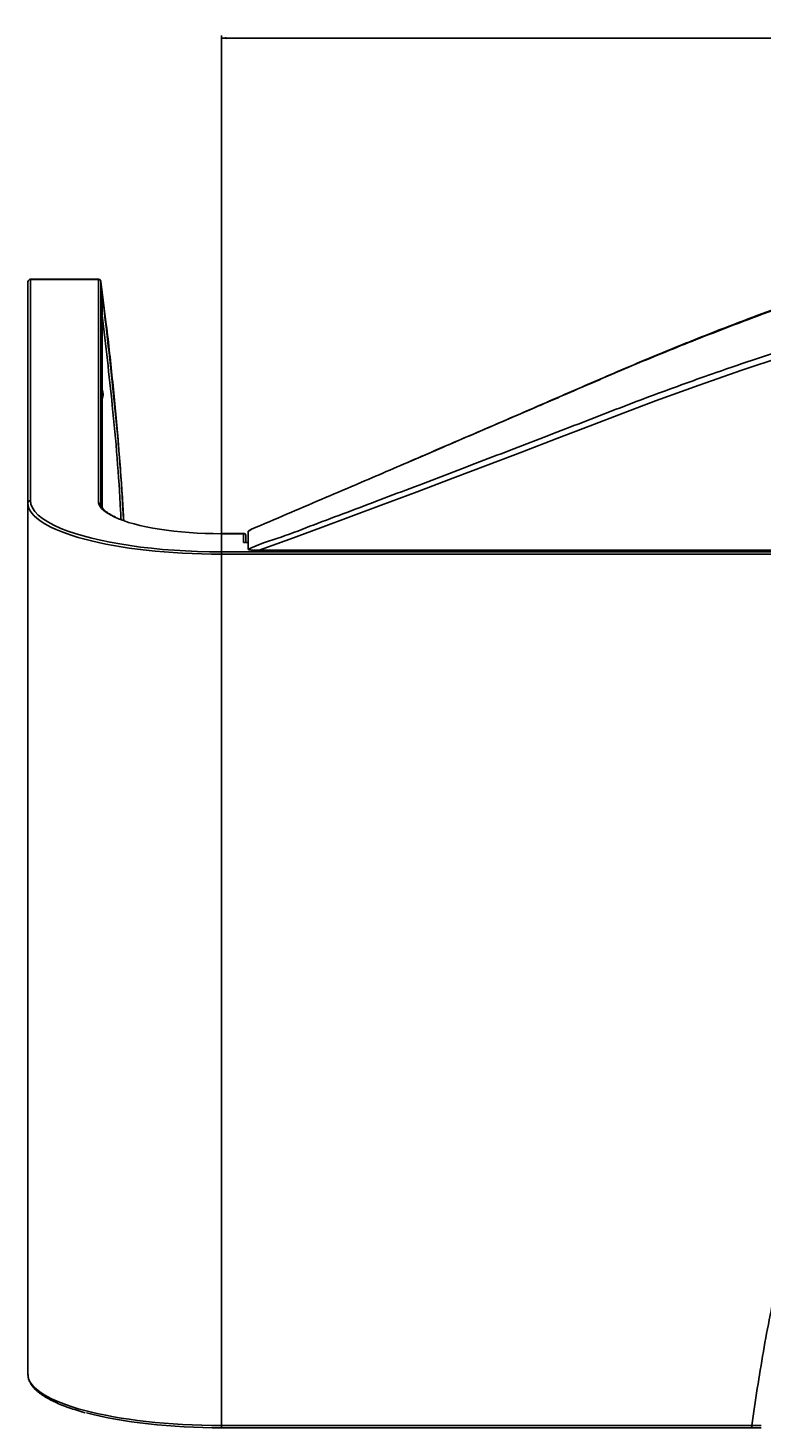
# Model space of a CAD drawing. Header units: millimetres. Extents: x 105 to 2940, y 116 to 1558.
# Tile 1 of 38: x 105 to 408, y 116 to 694. Entities that reach past the tile are written whole.
import ezdxf

# ---------------------------------------------------------------- set-up
doc = ezdxf.new("R2010")
doc.units = ezdxf.units.MM
doc.layers.add('FORMAT', color=7, linetype='Continuous')
doc.styles.add('SLDTEXTSTYLE0', font='TXT', dxfattribs={"width": 0.605})
doc.dimstyles.new('SLDDIMSTYLE1', dxfattribs={"dimtxt": 3.081982, "dimasz": 2, "dimexe": 0, "dimexo": 0.0625, "dimgap": 0.770496, "dimtad": 1, "dimrnd": 1e-09, "dimzin": 12, "dimdsep": 46, "dimtxsty": 'SLDTEXTSTYLE0', "dimsah": 1, "dimcen": 0.09, "dimadec": 0, "dimazin": 3, "dimtfac": 1, "dimtofl": 0, "dimtmove": 0, "dimatfit": 3, "dimfxl": 1, "dimfrac": 2, "dimtolj": 1, "dimtzin": 12, "dimarcsym": 0})

# ---------------------------------------------------------------- blocks, each defined once
blk = doc.blocks.new('_D_5')
at = {"layer": 'FORMAT'}
for p, q in [((184.76, 477.76), (184.76, 690.93)), ((184.76, 689.94), (2044.76, 689.94)), ((2044.76, 477.76), (2044.76, 690.93))]:
    blk.add_line(p, q, dxfattribs=at)
for points in [[(184.76, 689.94), (186.76, 689.44), (186.76, 690.44)], [(2044.76, 689.94), (2042.76, 690.44), (2042.76, 689.44)]]:
    blk.add_solid(points, dxfattribs=at)
at = {"layer": 'FORMAT', "insert": (1110.06, 694.03), "char_height": 3.175, "attachment_point": 1, "style": 'SLDTEXTSTYLE0'}
blk.add_mtext('1860', dxfattribs=at)

msp = doc.modelspace()

# ---------------------------------------------------------------- linework, layer by layer
at = {"color": 7, "linetype": 'Continuous', "lineweight": 25}
for p, q in [((133.888, 590.303), (105.76, 590.303)), ((105.76, 590.269), (105.76, 498.899)), ((133.888, 590.269), (105.76, 590.269)), ((133.888, 497.93), (133.888, 590.269)), ((104.76, 497.933), (104.76, 589.303)), ((134.879, 589.435), (134.879, 497.105)), ((135.431, 496.067), (135.431, 583.416)), ((104.76, 138.078), (104.76, 497.933)), ((197.063, 487.077), (195.756, 486.315)), ((195.76, 486.277), (195.76, 482.212)), ((194.019, 485.267), (184.76, 485.267)), ((184.76, 485.267), (184.76, 485.233)), ((193.76, 485.233), (184.76, 485.233)), ((193.76, 481.535), (193.76, 485.233)), ((195.76, 481.569), (194.019, 481.569)), ((194.76, 484.526), (194.76, 481.569)), ((195.76, 482.212), (195.76, 478.776)), ((184.76, 476.765), (184.76, 477.731)), ((184.76, 477.731), (547.073, 477.731)), ((184.76, 116.91), (184.76, 476.765)), ((547.012, 476.765), (184.76, 476.765)), ((538.826, 478.366), (200.284, 478.366)), ((184.76, 116.91), (403.775, 116.91)), ((184.76, 115.91), (403.811, 115.91)), ((403.775, 116.91), (403.776, 116.922))]:
    msp.add_line(p, q, dxfattribs=at)
at = {"color": 8, "linetype": 'Continuous', "lineweight": 25}
for p, q in [((105.76, 590.303), (105.76, 590.269)), ((133.888, 590.269), (133.888, 590.303)), ((135.422, 496.08), (135.422, 583.544)), ((135.422, 583.544), (135.431, 583.416)), ((195.76, 481.535), (193.76, 481.535)), ((184.76, 115.91), (184.76, 116.91))]:
    msp.add_line(p, q, dxfattribs=at)
at = {"color": 8, "linetype": 'Continuous', "lineweight": 25, "flags": 128}
for points in [[(135.757, 581.61), (135.732, 581.607), (135.672, 581.6), (135.578, 581.588), (135.455, 581.572), (135.431, 581.569)], [(197.063, 487.075), (197.083, 487.085), (197.168, 487.096)]]:
    msp.add_lwpolyline(points, dxfattribs=at)
at = {"color": 7, "linetype": 'Continuous', "lineweight": 25, "flags": 128}
msp.add_lwpolyline([(416.409, 558.335), (399.678, 552.762), (382.048, 546.629), (363.995, 540.071), (350.621, 535.029), (337.03, 529.793), (323.259, 524.481), (309.147, 519.077), (294.875, 513.639), (280.298, 508.115), (265.599, 502.576), (250.744, 497.012), (238.218, 492.347), (225.614, 487.677), (212.975, 483.02), (200.284, 478.366), (200.284, 478.366)], dxfattribs=at)
at = {"color": 7, "linetype": 'Continuous', "lineweight": 25}
for centre, radius, start, end in [((105.76, 589.303), 1, 90, 180), ((105.743, 589.286), 0.983, 89.016197, 178.995018), ((133.888, 589.303), 1, 7.54996, 90), ((133.902, 589.28), 0.989, 8.974779, 90.799737), ((128.76, 542.787), 7, 342.352589, 17.647411), ((105.743, 497.915), 0.983, 89.016559, 178.994656), ((197.564, 486.21), 1, 113.081142, 120.262956), ((197.202, 487.11), 0.0358, 145.871388, 202.163578)]:
    msp.add_arc(centre, radius, start, end, dxfattribs=at)
for centre, major_axis, ratio, start_param, end_param in [((184.76, 497.933), (80, 0), 0.2645998, 3.1415927, 4.712389), ((184.76, 498.899), (51, 0), 0.2679492, 3.6587742, 4.712389), ((184.76, 498.899), (79, 0), 0.2679492, 3.7136531, 4.712389), ((193.76, 484.267), (0.793, 0.793), 0.767327, 5.6286868, 7.1994832), ((193.76, 480.569), (0.793, 0.793), 0.767327, 0.6544985, 0.9162979), ((184.76, 138.078), (80, 0), 0.2645998, 3.1415927, 4.712389), ((184.76, 137.112), (79, 0), 0.2679492, 3.9272418, 4.712389)]:
    msp.add_ellipse(centre, major_axis=major_axis, ratio=ratio, start_param=start_param, end_param=end_param, dxfattribs=at)
at = {"color": 8, "linetype": 'Continuous', "lineweight": 25}
for major_axis, start_param, end_param in [((79, 0), 3.1415927, 3.7136531), ((51, 0), 3.2124967, 3.6587742)]:
    msp.add_ellipse((184.76, 498.899), major_axis=major_axis, ratio=0.2679492, start_param=start_param, end_param=end_param, dxfattribs=at)
for points, knots in [([(823.76, 650.444), (818.183, 650.422), (807.003, 650.379), (790.252, 650.026), (773.537, 649.462), (757.268, 648.688), (741.485, 647.73), (725.164, 646.532), (708.061, 645.038), (691.276, 643.316), (675.831, 641.515), (661.944, 639.722), (648.711, 637.852), (637.38, 636.118), (627.631, 634.533), (616.438, 632.637), (601.723, 629.986), (583.703, 626.448), (565.15, 622.49), (545.218, 617.897), (524.02, 612.599), (502.097, 606.651), (482.119, 600.797), (464.864, 595.393), (448.535, 590.082), (432.544, 584.639), (416.498, 578.945), (400.496, 573.034), (385.425, 567.241), (371.456, 561.678), (359.582, 556.811), (348.407, 552.085), (334.474, 546.071), (317.531, 538.744), (297.415, 530.066), (280.485, 522.772), (266.081, 516.578), (254.281, 511.509), (246.326, 508.099), (242.325, 506.384)], [0, 0, 0, 0, 0.02331551, 0.04673795, 0.07023333, 0.09383901, 0.11602599, 0.13827309, 0.16523749, 0.19230918, 0.21509862, 0.23795103, 0.25959729, 0.28129664, 0.29655592, 0.31181736, 0.3423665, 0.37750479, 0.41265829, 0.44801618, 0.49312173, 0.53825558, 0.58130034, 0.61716016, 0.6494853, 0.68191074, 0.7109738, 0.74010908, 0.76944226, 0.79113507, 0.81285759, 0.83029419, 0.84773116, 0.88270723, 0.9137613, 0.94488763, 0.96317562, 0.98147856, 1, 1, 1, 1]), ([(143.206, 491.014), (143.148, 492.262), (142.419, 508.01), (139.987, 536.211), (136.873, 563.069), (135.431, 575.51)], [0, 0, 0, 0, 0.0441882, 0.5572477, 1, 1, 1, 1])]:
    msp.add_open_spline(points, degree=3, knots=knots, dxfattribs=at)
at = {"color": 7, "linetype": 'Continuous', "lineweight": 25}
for points, knots in [([(195.76, 478.776), (195.76, 478.776), (200.088, 480.94), (209.472, 483.623), (222.951, 489.002), (236.569, 494.037), (250.422, 499.294), (264.542, 504.642), (278.902, 510.111), (293.171, 515.564), (307.408, 521.025), (321.564, 526.473), (335.643, 531.905), (349.545, 537.298), (363.118, 542.462), (376.34, 547.296), (390.705, 552.387), (406.252, 557.676), (422.789, 563.048), (437.506, 567.612), (450.481, 571.475), (461.978, 574.778), (474.916, 578.364), (489.643, 582.286), (506.325, 586.439), (522.922, 590.385), (539.458, 594.087), (556.268, 597.63), (573.348, 600.999), (590.708, 604.189), (608.338, 607.188), (623.238, 609.518), (635.316, 611.286), (645.28, 612.675), (656.264, 614.116), (669.727, 615.76), (685.145, 617.471), (702.617, 619.182), (719.19, 620.582), (734.68, 621.7), (750.204, 622.655), (767.266, 623.497), (785.867, 624.152), (804.744, 624.571), (817.4, 624.623), (823.76, 624.649)], [0, 0, 0, 0, 0.0000001, 0.0192317, 0.0385081, 0.0577844, 0.0771125, 0.0978012, 0.1184898, 0.1392905, 0.160091, 0.1812445, 0.2023981, 0.2236741, 0.2449492, 0.2654391, 0.2859289, 0.3137104, 0.3415129, 0.3692939, 0.3905056, 0.4117172, 0.4335142, 0.4662214, 0.4989286, 0.5297289, 0.5605502, 0.5913715, 0.6222666, 0.6531618, 0.6841365, 0.7151113, 0.7306238, 0.7461338, 0.7649298, 0.7837257, 0.8093387, 0.8349769, 0.8605892, 0.8802518, 0.8999144, 0.9246884, 0.9497083, 0.9747282, 1, 1, 1, 1]), ([(261.347, 514.546), (266.49, 516.761), (279.091, 522.189), (298.787, 530.705), (320.404, 540.062), (338.197, 547.802), (352.38, 553.923), (363.164, 558.454), (373.835, 562.822), (386.308, 567.804), (400.447, 573.274), (416.063, 579.087), (431.214, 584.513), (445.84, 589.554), (460.08, 594.271), (473.829, 598.669), (487.92, 602.939), (497.657, 605.837), (502.81, 607.233), (502.935, 607.266)], [0, 0, 0, 0, 0.0553552, 0.1356201, 0.2159438, 0.2962108, 0.33825, 0.3802889, 0.4224878, 0.4646868, 0.5301098, 0.59561, 0.66111, 0.7266109, 0.7921122, 0.8600314, 0.9279581, 0.9982561, 1, 1, 1, 1]), ([(144.298, 490.648), (144.122, 493.816), (143.505, 504.942), (142.012, 524.004), (139.818, 547.83), (137.424, 569.643), (135.642, 583.496), (134.879, 589.435)], [0, 0, 0, 0, 0.0958887, 0.3368062, 0.5778342, 0.8190458, 1, 1, 1, 1]), ([(135.757, 581.61), (135.737, 581.764), (135.717, 581.918), (135.677, 582.214), (135.657, 582.356), (135.617, 582.631), (135.598, 582.76), (135.561, 582.995), (135.543, 583.103), (135.495, 583.382), (135.468, 583.513), (135.441, 583.603), (135.434, 583.616), (135.424, 583.606), (135.422, 583.584), (135.422, 583.544)], [0, 0, 0, 0, 0.125, 0.125, 0.25, 0.25, 0.375, 0.375, 0.5, 0.5, 0.75, 0.75, 0.875, 0.875, 1, 1, 1, 1]), ([(135.431, 583.416), (135.431, 583.416), (135.431, 583.416), (135.431, 583.416), (135.431, 583.416)], [0, 0, 0, 0, 0.1459911, 1, 1, 1, 1]), ([(135.757, 581.61), (137.429, 567.242), (140.775, 538.49), (143.409, 508.139), (144.148, 492.174), (144.218, 490.675)], [0, 0, 0, 0, 0.47510964, 0.95069672, 1, 1, 1, 1]), ([(242.325, 506.384), (241.612, 506.078), (236.185, 503.751), (225.941, 499.369), (211.603, 493.244), (201.982, 489.146), (197.168, 487.096)], [0, 0, 0, 0, 0.0479571, 0.3646393, 0.6821164, 1, 1, 1, 1]), ([(134.879, 497.105), (134.853, 497.211), (134.8, 497.422), (134.589, 497.684), (134.307, 497.866), (134.065, 497.924), (133.925, 497.931), (133.896, 497.93), (133.888, 497.93)], [0, 0, 0, 0, 0.2349671, 0.4699591, 0.705029, 0.9402321, 0.9830902, 1, 1, 1, 1]), ([(140.863, 492.082), (140.295, 492.362), (139.118, 492.94), (137.694, 493.841), (136.513, 494.764), (135.652, 495.67), (135.115, 496.461), (134.968, 496.919), (134.907, 497.112)], [0, 0, 0, 0, 0.165642, 0.3427221, 0.5193237, 0.6956725, 0.8725468, 1, 1, 1, 1]), ([(197.168, 487.096), (196.723, 486.751), (196.278, 486.406), (195.76, 486.277), (195.76, 486.277)], [0, 0, 0, 0, 0.9999617, 1, 1, 1, 1]), ([(200.284, 478.366), (199.485, 478.374), (198.418, 478.384), (197.091, 478.47), (196.444, 478.539), (196.013, 478.625), (195.82, 478.692), (195.763, 478.747), (195.76, 478.772), (195.76, 478.776)], [0, 0, 0, 0, 0.4677214, 0.6251959, 0.804268, 0.8735743, 0.9435377, 0.9896019, 1, 1, 1, 1]), ([(547.012, 476.765), (541.438, 468.909), (530.206, 453.08), (514.409, 428.359), (499.292, 402.724), (484.996, 376.143), (471.555, 348.66), (459.034, 320.299), (447.81, 291.919), (437.829, 263.614), (429.038, 235.467), (421.175, 206.688), (414.303, 177.3), (408.356, 147.347), (405.308, 127.103), (403.776, 116.922)], [0, 0, 0, 0, 0.0738642, 0.1488428, 0.2249155, 0.3020592, 0.3802553, 0.4594918, 0.5397634, 0.6142563, 0.689624, 0.7658723, 0.8430094, 0.9210476, 1, 1, 1, 1]), ([(104.76, 138.078), (104.77, 137.802), (104.799, 137.042), (105.1, 135.806), (105.74, 134.391), (106.692, 133.001), (107.955, 131.631), (109.534, 130.287), (111.417, 128.979), (113.591, 127.716), (116.04, 126.503), (118.753, 125.344), (121.709, 124.237), (124.931, 123.196), (127.18, 122.518), (128.413, 122.205), (128.427, 122.202)], [0, 0, 0, 0, 0.0430281, 0.1184593, 0.1945239, 0.2724338, 0.35236, 0.4336236, 0.5153819, 0.5969815, 0.6782148, 0.7590281, 0.8394229, 0.9194178, 0.9990362, 1, 1, 1, 1]), ([(403.812, 115.922), (403.808, 115.921), (403.798, 115.92), (403.786, 116.049), (403.777, 116.273), (403.772, 116.573), (403.774, 116.798), (403.775, 116.91)], [0, 0, 0, 0, 0.1502127, 0.3628212, 0.5752341, 0.7876188, 1, 1, 1, 1]), ([(403.776, 116.922), (403.776, 116.922), (403.946, 116.922), (404.565, 116.893), (405.491, 116.886), (406.587, 116.877), (407.354, 116.895), (407.671, 116.895), (407.671, 116.895)], [0, 0, 0, 0, 0.0000171, 0.1462957, 0.4488701, 0.7272659, 0.9999829, 1, 1, 1, 1]), ([(403.812, 115.914), (404.34, 115.901), (405.613, 115.869), (406.889, 115.897), (407.636, 115.913)], [0, 0, 0, 0, 0.414585, 1, 1, 1, 1])]:
    msp.add_open_spline(points, degree=3, knots=knots, dxfattribs=at)

# ---------------------------------------------------------------- dimensions: what is measured, and where the dimension line sits
at = {"layer": 'FORMAT'}
dim = msp.add_linear_dim(base=(2044.76, 689.939), p1=(184.76, 476.765), p2=(2044.76, 476.765), dimstyle='SLDDIMSTYLE1', dxfattribs=at)
dim.commit()
dim.dimension.update_dxf_attribs({"geometry": '_D_5', "text_midpoint": (1114.76, 689.939), "dimtype": 160})

doc.saveas('drawing.dxf')
